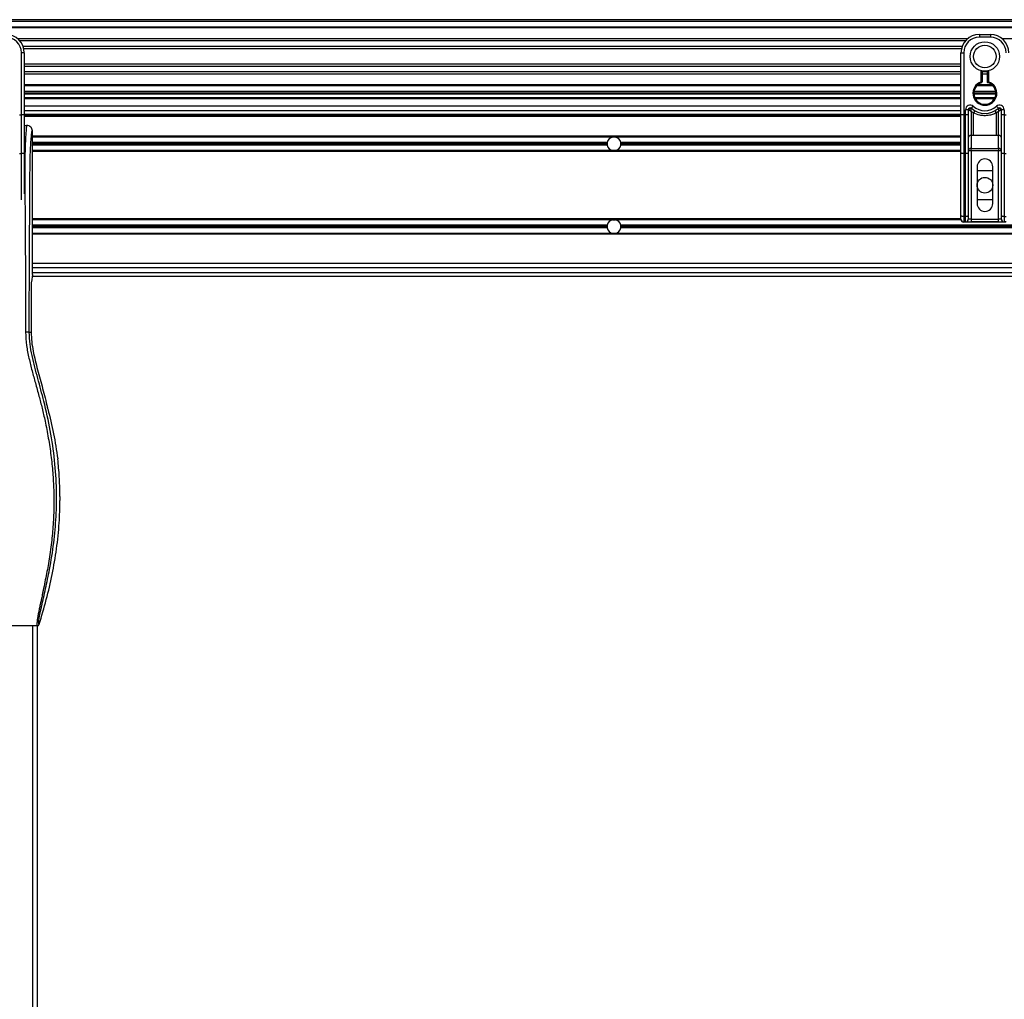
# Model space of a CAD drawing. Header units: millimetres. Extents: x 0 to 420, y 0 to 297.
# Tile 31 of 88: x 72 to 91, y 217 to 236. Entities that reach past the tile are written whole.
import ezdxf

# ---------------------------------------------------------------- set-up
doc = ezdxf.new("R2010")
doc.units = ezdxf.units.MM

msp = doc.modelspace()

# ---------------------------------------------------------------- linework, layer by layer
at = {"color": 7, "linetype": 'Continuous', "lineweight": 25}
for p, q in [((217.24314, 235.84837), (58.0359, 235.84837)), ((217.24314, 235.81299), (58.0359, 235.81299)), ((217.24314, 235.70685), (58.0359, 235.70685)), ((217.24314, 235.68881), (58.0359, 235.68881)), ((89.92033, 235.48042), (71.63926, 235.48042)), ((89.8796, 235.43937), (71.67998, 235.43937)), ((90.15028, 235.56533), (90.36255, 235.56533)), ((90.15028, 235.56533), (90.15028, 235.51226)), ((90.36255, 235.51226), (90.15028, 235.51226)), ((90.36255, 235.56533), (90.36255, 235.51226)), ((108.87357, 235.48042), (90.5925, 235.48042)), ((71.71003, 234.01798), (71.71003, 235.21154)), ((71.7631, 235.21154), (71.71003, 235.21154)), ((89.81822, 235.33363), (71.74137, 235.33363)), ((89.80437, 235.28584), (71.75521, 235.28584)), ((71.7631, 235.21154), (71.7631, 234.89933)), ((89.79648, 235.21154), (89.84955, 235.21154)), ((89.79648, 234.89933), (89.79648, 235.21154)), ((89.84955, 235.21154), (89.84955, 234.01798)), ((89.79648, 234.99573), (71.7631, 234.99573)), ((89.79648, 234.94793), (71.7631, 234.94793)), ((71.7631, 234.89933), (71.7631, 234.67464)), ((89.79648, 234.84219), (71.7631, 234.84219)), ((89.79648, 234.67464), (89.79648, 234.89933)), ((90.18566, 234.652), (90.18566, 234.86652)), ((90.20335, 234.86256), (90.20335, 234.652)), ((90.30948, 234.84219), (90.20335, 234.84219)), ((90.30948, 234.63873), (90.30948, 234.86256)), ((90.32717, 234.86652), (90.32717, 234.652)), ((89.79648, 234.80115), (71.7631, 234.80115)), ((71.7631, 234.67464), (71.7631, 234.01798)), ((89.79648, 234.01798), (89.79648, 234.67464)), ((90.1911, 234.63517), (90.18566, 234.652)), ((90.20335, 234.652), (90.18566, 234.652)), ((90.30948, 234.80115), (90.20335, 234.80115)), ((89.79648, 234.59275), (71.7631, 234.59275)), ((89.79648, 234.57471), (71.7631, 234.57471)), ((89.79648, 234.46857), (71.7631, 234.46857)), ((90.46572, 234.46857), (90.04711, 234.46857)), ((90.41464, 234.57471), (90.09819, 234.57471)), ((90.39642, 234.59275), (90.11641, 234.59275)), ((89.79648, 234.43319), (71.7631, 234.43319)), ((89.79648, 234.4155), (71.7631, 234.4155)), ((89.79648, 234.34474), (71.7631, 234.34474)), ((89.79648, 234.32705), (71.7631, 234.32705)), ((89.64863, 234.4155), (89.64863, 234.43319)), ((89.7017, 234.43319), (89.7017, 234.4155)), ((90.46869, 234.43319), (90.04414, 234.43319)), ((90.46795, 234.4155), (90.04488, 234.4155)), ((90.44939, 234.34474), (90.06344, 234.34474)), ((90.44025, 234.32705), (90.07258, 234.32705)), ((90.3201, 234.4155), (90.32084, 234.43319)), ((90.33853, 234.43319), (90.33785, 234.4155)), ((89.79648, 234.18554), (71.7631, 234.18554)), ((89.79648, 234.09709), (71.7631, 234.09709)), ((89.88493, 234.01798), (89.88493, 234.11675)), ((89.938, 234.11675), (89.88493, 234.11675)), ((89.938, 234.11675), (89.938, 234.01798)), ((89.94309, 234.11305), (89.938, 234.11305)), ((90.03513, 234.05538), (89.99107, 234.08213)), ((89.99107, 234.08213), (89.99107, 233.62037)), ((89.99697, 234.14312), (90.03234, 234.18268)), ((90.52176, 234.08213), (90.47769, 234.05538)), ((90.48048, 234.18268), (90.51586, 234.14312)), ((90.52176, 233.62037), (90.52176, 234.08213)), ((90.57483, 234.11305), (90.56974, 234.11305)), ((90.57483, 234.01798), (90.57483, 234.11675)), ((90.6279, 234.11675), (90.57483, 234.11675)), ((90.6279, 234.11675), (90.6279, 234.01798)), ((71.67465, 234.01798), (71.71003, 234.01798)), ((71.7631, 234.01798), (71.71003, 234.01798)), ((71.71003, 233.27038), (71.71003, 234.01798)), ((89.79648, 234.02279), (71.7631, 234.02279)), ((71.7631, 234.01798), (71.7631, 233.29281)), ((89.79648, 234.0051), (71.7631, 234.0051)), ((89.79648, 233.98741), (71.7631, 233.98741)), ((89.84955, 234.01798), (89.79648, 234.01798)), ((89.79648, 233.29281), (89.79648, 234.01798)), ((89.84955, 234.01798), (89.84955, 233.27038)), ((89.84955, 234.01798), (89.88493, 234.01798)), ((89.88493, 233.27038), (89.88493, 234.01798)), ((89.938, 234.01798), (89.88493, 234.01798)), ((89.938, 234.01798), (89.938, 233.29281)), ((90.03513, 233.62037), (90.03513, 234.05538)), ((90.47769, 233.62037), (90.47769, 234.05538)), ((90.6279, 234.01798), (90.57483, 234.01798)), ((90.57483, 233.29281), (90.57483, 234.01798)), ((90.6279, 234.01798), (90.6279, 233.27038)), ((90.6279, 234.01798), (90.66328, 234.01798)), ((71.7631, 233.81405), (71.81577, 233.81405)), ((71.92231, 230.94832), (71.92231, 233.70792)), ((89.79648, 233.60708), (71.92231, 233.60708)), ((83.09577, 233.59116), (71.92231, 233.59116)), ((83.13895, 233.59116), (83.09577, 233.59116)), ((89.79648, 233.59116), (83.13895, 233.59116)), ((90.03513, 233.62037), (89.99107, 233.62037)), ((89.99107, 233.62037), (89.99107, 233.36989)), ((90.52176, 233.62037), (90.47769, 233.62037)), ((90.52176, 233.36989), (90.52176, 233.62037)), ((82.98702, 233.48503), (71.92231, 233.48503)), ((82.98469, 233.46026), (71.92231, 233.46026)), ((82.98702, 233.43549), (71.92231, 233.43549)), ((83.09577, 233.32936), (71.92231, 233.32936)), ((83.13895, 233.32936), (83.09577, 233.32936)), ((89.79648, 233.32936), (83.13895, 233.32936)), ((89.79648, 233.48503), (83.2477, 233.48503)), ((89.79648, 233.43549), (83.2477, 233.43549)), ((89.79648, 233.46026), (83.25003, 233.46026)), ((89.99107, 233.32642), (89.938, 233.32642)), ((89.99107, 233.36989), (90.52176, 233.36989)), ((89.99107, 233.32642), (89.99107, 233.36989)), ((89.99107, 233.32642), (89.99107, 232.00971)), ((90.52176, 233.32642), (89.99107, 233.32642)), ((90.52176, 233.36989), (90.52176, 233.32642)), ((90.52176, 232.00971), (90.52176, 233.32642)), ((90.57483, 233.32642), (90.52176, 233.32642)), ((71.71003, 233.27038), (71.67465, 233.27038)), ((71.71003, 232.38441), (71.71003, 233.27038)), ((71.7631, 233.29281), (71.7631, 232.49636)), ((89.79648, 233.31344), (71.92231, 233.31344)), ((89.79648, 232.0812), (89.79648, 233.29281)), ((89.88493, 233.27038), (89.84955, 233.27038)), ((89.84955, 233.27038), (89.84955, 232.05877)), ((89.88493, 232.05877), (89.88493, 233.27038)), ((89.938, 233.29281), (89.938, 232.0812)), ((90.57483, 232.0812), (90.57483, 233.29281)), ((90.66328, 233.27038), (90.6279, 233.27038)), ((90.6279, 233.27038), (90.6279, 232.05877)), ((90.10605, 233.01802), (90.10605, 232.31043)), ((90.10605, 232.94726), (90.40678, 232.94726)), ((90.40678, 232.31043), (90.40678, 233.01802)), ((90.40678, 232.38119), (90.10605, 232.38119)), ((89.79648, 232.01501), (71.92231, 232.01501)), ((83.09577, 231.99909), (71.92231, 231.99909)), ((83.09577, 231.99909), (83.13895, 231.99909)), ((89.79755, 231.99909), (83.13895, 231.99909)), ((89.79648, 232.00971), (89.79648, 232.0812)), ((89.84955, 232.05877), (89.88493, 232.05877)), ((89.84955, 232.05877), (89.84955, 231.95664)), ((89.88493, 231.95664), (89.88493, 232.05877)), ((89.938, 232.0812), (89.938, 232.00971)), ((89.99107, 232.00971), (89.938, 232.00971)), ((89.99107, 232.00971), (89.99107, 231.95664)), ((89.99107, 232.00971), (90.52176, 232.00971)), ((90.57483, 232.00971), (90.52176, 232.00971)), ((90.52176, 231.95664), (90.52176, 232.00971)), ((90.57483, 232.00971), (90.57483, 232.0812)), ((90.6279, 232.05877), (90.66328, 232.05877)), ((90.6279, 232.05877), (90.6279, 231.95664)), ((82.98702, 231.89295), (71.92231, 231.89295)), ((82.98469, 231.86819), (71.92231, 231.86819)), ((82.98702, 231.84342), (71.92231, 231.84342)), ((104.79588, 231.89295), (83.2477, 231.89295)), ((104.79588, 231.84342), (83.2477, 231.84342)), ((104.79355, 231.86819), (83.25003, 231.86819)), ((89.88493, 231.95664), (89.84955, 231.95664)), ((89.84986, 231.95664), (89.84986, 231.95217)), ((90.66297, 231.95217), (89.84986, 231.95217)), ((89.88493, 231.95664), (89.99107, 231.95664)), ((90.52176, 231.95664), (89.99107, 231.95664)), ((90.52176, 231.95664), (90.6279, 231.95664)), ((90.66328, 231.95664), (90.6279, 231.95664)), ((83.09577, 231.73728), (71.92231, 231.73728)), ((113.1861, 231.72136), (71.92231, 231.72136)), ((83.13895, 231.73728), (83.09577, 231.73728)), ((104.90463, 231.73728), (83.13895, 231.73728)), ((113.17777, 231.1606), (71.92231, 231.1606)), ((113.18249, 231.07215), (71.92231, 231.07215)), ((71.92231, 230.94832), (71.90176, 230.80705)), ((71.91716, 230.91294), (113.19118, 230.91294)), ((71.92231, 230.9837), (113.18563, 230.9837)), ((71.89726, 230.71609), (71.89726, 229.83387)), ((71.86035, 229.83387), (71.89726, 229.83387)), ((72.21974, 228.35922), (72.21248, 228.38848)), ((72.41623, 227.35014), (72.41047, 227.3989)), ((72.453, 226.6724), (72.453, 226.59611)), ((68.8174, 224.19086), (72.01997, 224.19086)), ((71.92231, 224.19086), (71.92231, 202.3264)), ((72.01076, 224.19086), (72.01076, 202.3264))]:
    msp.add_line(p, q, dxfattribs=at)
at = {"color": 7, "linetype": 'Continuous', "lineweight": 25, "flags": 128}
for points in [[(71.7631, 233.29281), (71.76208, 233.28843), (71.75906, 233.28422), (71.75416, 233.28035), (71.74756, 233.27695), (71.73952, 233.27416), (71.73034, 233.27209), (71.72039, 233.27081), (71.71003, 233.27038)], [(89.84955, 233.27038), (89.8392, 233.27081), (89.82924, 233.27209), (89.82007, 233.27416), (89.81203, 233.27695), (89.80543, 233.28035), (89.80052, 233.28422), (89.7975, 233.28843), (89.79648, 233.29281)], [(89.938, 233.29281), (89.93698, 233.28843), (89.93396, 233.28422), (89.92906, 233.28035), (89.92246, 233.27695), (89.91441, 233.27416), (89.90524, 233.27209), (89.89528, 233.27081), (89.88493, 233.27038)], [(90.6279, 233.27038), (90.61754, 233.27081), (90.60759, 233.27209), (90.59841, 233.27416), (90.59037, 233.27695), (90.58377, 233.28035), (90.57887, 233.28422), (90.57585, 233.28843), (90.57483, 233.29281)], [(89.84955, 232.05877), (89.8392, 232.0592), (89.82924, 232.06048), (89.82007, 232.06255), (89.81203, 232.06534), (89.80543, 232.06874), (89.80052, 232.07262), (89.7975, 232.07683), (89.79648, 232.0812)], [(89.938, 232.0812), (89.93698, 232.07683), (89.93396, 232.07262), (89.92906, 232.06874), (89.92246, 232.06534), (89.91441, 232.06255), (89.90524, 232.06048), (89.89528, 232.0592), (89.88493, 232.05877)], [(90.6279, 232.05877), (90.61754, 232.0592), (90.60759, 232.06048), (90.59841, 232.06255), (90.59037, 232.06534), (90.58377, 232.06874), (90.57887, 232.07262), (90.57585, 232.07683), (90.57483, 232.0812)]]:
    msp.add_lwpolyline(points, dxfattribs=at)
at = {"color": 7, "linetype": 'Continuous', "lineweight": 25}
for centre, radius in [((90.25641, 235.14078), 0.28324), ((90.25641, 235.14078), 0.21786), ((90.25641, 232.66422), 0.15036)]:
    msp.add_circle(centre, radius, dxfattribs=at)
for centre, radius, start, end in [((71.40931, 235.21154), 0.35379, 0, 90), ((71.40931, 235.21154), 0.30072, 0, 90), ((90.15028, 235.21154), 0.35379, 90, 180), ((90.15028, 235.21154), 0.30072, 90, 180), ((90.36255, 235.21154), 0.35379, 0, 90), ((90.36255, 235.21154), 0.30072, 0, 90), ((90.25641, 234.43319), 0.22997, 107.920213, 72.079787), ((90.18566, 234.652), 0.01769, 287.920213, 0), ((90.25641, 234.43319), 0.21228, 107.920213, 75.522488), ((89.97338, 234.11675), 0.08845, 48.189685, 180), ((89.97338, 234.11675), 0.03538, 48.189685, 180), ((89.97338, 234.11675), 0.03538, 48.190689, 179.99948), ((89.98438, 234.09283), 0.04598, 75.207531, 153.906305), ((90.25641, 234.43319), 0.38917, 228.189685, 311.810315), ((90.25641, 234.43319), 0.3361, 228.189685, 311.810315), ((90.25476, 233.94171), 0.2473, 141.327049, 152.635406), ((90.25807, 233.94171), 0.2473, 27.364594, 38.672951), ((90.53945, 234.11675), 0.08845, 0, 131.810315), ((90.53945, 234.11675), 0.03538, 0, 131.810315), ((90.53945, 234.11675), 0.03538, 0.00052, 131.809311), ((90.52845, 234.09283), 0.04598, 26.093695, 104.792469), ((83.11736, 233.46026), 0.13267, 99.366789, 169.241682), ((83.11736, 233.46026), 0.13267, 10.758318, 80.633211), ((89.9867, 233.57157), 0.04899, 84.888926, 173.756454), ((90.52612, 233.57157), 0.04899, 6.243546, 95.111074), ((83.11736, 233.46026), 0.13267, 169.241682, 180), ((83.11736, 233.46026), 0.13267, 180, 190.758318), ((83.11736, 233.46026), 0.13267, 190.758318, 260.633211), ((83.11736, 233.46026), 0.13267, 279.366789, 349.241682), ((83.11736, 233.46026), 0.13267, 0, 10.758318), ((83.11736, 233.46026), 0.13267, 349.241682, 0), ((89.9867, 233.32109), 0.04899, 84.888926, 173.756454), ((90.52612, 233.32109), 0.04899, 6.243546, 95.111074), ((90.25641, 233.01802), 0.15036, 0, 180), ((90.25641, 232.31043), 0.15036, 180, 0), ((83.11736, 231.86819), 0.13267, 99.366789, 169.241682), ((83.11736, 231.86819), 0.13267, 10.758318, 80.633211), ((89.84955, 232.00971), 0.05307, 180, 270), ((89.88493, 232.00971), 0.05307, 270, 0), ((90.6279, 232.00971), 0.05307, 180, 270), ((83.11736, 231.86819), 0.13267, 169.241682, 180), ((83.11736, 231.86819), 0.13267, 180, 190.758318), ((83.11736, 231.86819), 0.13267, 190.758318, 260.633211), ((83.11736, 231.86819), 0.13267, 279.366789, 349.241682), ((83.11736, 231.86819), 0.13267, 360, 10.758318), ((83.11736, 231.86819), 0.13267, 349.241682, 360)]:
    msp.add_arc(centre, radius, start, end, dxfattribs=at)
for centre, major_axis, ratio, start_param, end_param in [((89.84986, 232.00524), (0.03753, -0.03753), 0.99997462, 3.92702889, 5.49774907), ((71.90655, 230.71609), (0, 0.10614), 0.08748866, 0.54148158, 1.57079633)]:
    msp.add_ellipse(centre, major_axis=major_axis, ratio=ratio, start_param=start_param, end_param=end_param, dxfattribs=at)
for points, knots in [([(90.30948, 234.63873), (90.30963, 234.63884), (90.30992, 234.63906), (90.31209, 234.64074), (90.31539, 234.64326), (90.32015, 234.64684), (90.3243, 234.64991), (90.32677, 234.65171), (90.32713, 234.65197), (90.32717, 234.652)], [0, 0, 0, 0, 0.161949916, 0.32336195, 0.497277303, 0.706289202, 0.957360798, 0.994804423, 1, 1, 1, 1]), ([(89.94309, 234.11305), (89.942, 234.11384), (89.93966, 234.11554), (89.9382, 234.11661), (89.93805, 234.11672), (89.938, 234.11675)], [0, 0, 0, 0, 0.37275472, 0.80355374, 1, 1, 1, 1]), ([(89.99107, 234.08213), (89.99099, 234.08218), (89.99086, 234.08226), (89.99066, 234.08238), (89.99043, 234.08252), (89.99009, 234.08273), (89.98956, 234.08306), (89.98876, 234.08355), (89.98753, 234.08431), (89.98564, 234.08548), (89.98269, 234.0873), (89.97793, 234.09025), (89.96917, 234.09573), (89.96061, 234.10122), (89.95057, 234.10785), (89.94629, 234.11083), (89.94309, 234.11305)], [0, 0, 0, 0, 0.004190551, 0.006856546, 0.010500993, 0.016082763, 0.024633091, 0.037736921, 0.057844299, 0.088796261, 0.136822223, 0.212882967, 0.340573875, 0.611715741, 0.709873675, 1, 1, 1, 1]), ([(89.99107, 234.08213), (89.99107, 234.08222), (89.99108, 234.08242), (89.9911, 234.08272), (89.99112, 234.0831), (89.99115, 234.08364), (89.9912, 234.08447), (89.99128, 234.08578), (89.9914, 234.08782), (89.99161, 234.09106), (89.99197, 234.0964), (89.99276, 234.10671), (89.99372, 234.11687), (89.99502, 234.12868), (89.99565, 234.13361), (89.99612, 234.13728)], [0, 0, 0, 0, 0.00426596, 0.00889009, 0.01380627, 0.02144646, 0.0333306, 0.05185022, 0.08082575, 0.12657636, 0.20045088, 0.32751798, 0.61268516, 0.71115998, 1, 1, 1, 1]), ([(89.99697, 234.14312), (89.99695, 234.14307), (89.99691, 234.14293), (89.99666, 234.14127), (89.99629, 234.13854), (89.99612, 234.13728)], [0, 0, 0, 0, 0.19789451, 0.62975779, 1, 1, 1, 1]), ([(90.51586, 234.14312), (90.51589, 234.14299), (90.51595, 234.14271), (90.51627, 234.14056), (90.51658, 234.13825), (90.51671, 234.13728)], [0, 0, 0, 0, 0.3358482, 0.72238304, 1, 1, 1, 1]), ([(90.51671, 234.13728), (90.51718, 234.13361), (90.51781, 234.12868), (90.5191, 234.11687), (90.52007, 234.10671), (90.52086, 234.0964), (90.52122, 234.09106), (90.52143, 234.08782), (90.52155, 234.08578), (90.52163, 234.08447), (90.52168, 234.08364), (90.52171, 234.0831), (90.52173, 234.08272), (90.52174, 234.08242), (90.52175, 234.08222), (90.52176, 234.08213)], [0, 0, 0, 0, 0.28884002, 0.387314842, 0.67248202, 0.79954912, 0.873423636, 0.919174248, 0.94814978, 0.966669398, 0.978553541, 0.986193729, 0.991109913, 0.995734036, 1, 1, 1, 1]), ([(90.56974, 234.11305), (90.56654, 234.11083), (90.56226, 234.10785), (90.55222, 234.10122), (90.54366, 234.09573), (90.53489, 234.09025), (90.53014, 234.0873), (90.52719, 234.08548), (90.5253, 234.08431), (90.52407, 234.08355), (90.52327, 234.08306), (90.52274, 234.08273), (90.5224, 234.08252), (90.52217, 234.08238), (90.52197, 234.08226), (90.52184, 234.08218), (90.52176, 234.08213)], [0, 0, 0, 0, 0.290126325, 0.388284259, 0.659426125, 0.787117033, 0.863177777, 0.911203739, 0.942155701, 0.962263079, 0.975366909, 0.983917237, 0.989499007, 0.993143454, 0.995809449, 1, 1, 1, 1]), ([(90.57483, 234.11675), (90.5747, 234.11666), (90.57443, 234.11647), (90.57256, 234.11509), (90.57058, 234.11366), (90.56974, 234.11305)], [0, 0, 0, 0, 0.33368437, 0.72015173, 1, 1, 1, 1]), ([(90.47769, 234.05538), (90.45324, 234.04422), (90.40364, 234.02159), (90.3237, 234.00364), (90.24148, 233.99908), (90.14249, 234.00987), (90.07599, 234.03806), (90.03513, 234.05538)], [0, 0, 0, 0, 0.17534777, 0.35557936, 0.53101844, 0.71188108, 1, 1, 1, 1]), ([(71.81577, 233.81405), (71.81478, 233.81378), (71.81266, 233.8132), (71.80984, 233.80755), (71.80673, 233.795), (71.80441, 233.77609), (71.80232, 233.75107), (71.80023, 233.72176), (71.7972, 233.67891), (71.7936, 233.6288), (71.7904, 233.57764), (71.78673, 233.51113), (71.78298, 233.42536), (71.77966, 233.31189), (71.7775, 233.17821), (71.77684, 233.07201), (71.77666, 233.00062), (71.77662, 232.97249), (71.7766, 232.94301), (71.77661, 232.91209), (71.77665, 232.87965), (71.77672, 232.8456), (71.77687, 232.78638), (71.77721, 232.69712), (71.77786, 232.56221), (71.77881, 232.39534), (71.78009, 232.19077), (71.78111, 232.03392), (71.78177, 231.93421), (71.78199, 231.90176), (71.78223, 231.8662), (71.78249, 231.82744), (71.78278, 231.78537), (71.78308, 231.73989), (71.78341, 231.69089), (71.7839, 231.6162), (71.78457, 231.51431), (71.78535, 231.39154), (71.78623, 231.24837), (71.7871, 231.09808), (71.78801, 230.92747), (71.78901, 230.70732), (71.78987, 230.43463), (71.79032, 230.12678), (71.79001, 229.92971), (71.78986, 229.83583)], [0, 0, 0, 0, 0.00965422, 0.02080777, 0.03106144, 0.04695632, 0.05363076, 0.06332171, 0.07944787, 0.09513433, 0.11098812, 0.1264164, 0.15394151, 0.18248268, 0.21412153, 0.25173969, 0.25807756, 0.26470639, 0.27164528, 0.2789144, 0.28653502, 0.29452959, 0.30292173, 0.32825756, 0.35736257, 0.39783448, 0.44561968, 0.50125245, 0.50814496, 0.51574476, 0.52407276, 0.53315127, 0.54300388, 0.5536554, 0.56513175, 0.57745987, 0.6061763, 0.63677252, 0.6637765, 0.70682954, 0.7424198, 0.78369849, 0.86155909, 0.93405144, 1, 1, 1, 1]), ([(71.92231, 233.70792), (71.9207, 233.72185), (71.91749, 233.7497), (71.89282, 233.78477), (71.85762, 233.80927), (71.82974, 233.81246), (71.81577, 233.81405)], [0, 0, 0, 0, 0.24994474, 0.4997361, 0.74942287, 1, 1, 1, 1]), ([(71.86035, 229.83387), (71.8606, 229.92926), (71.86111, 230.12327), (71.86211, 230.41905), (71.86329, 230.72003), (71.86458, 231.00979), (71.86593, 231.28473), (71.86695, 231.4813), (71.86767, 231.61312), (71.86804, 231.68104), (71.86843, 231.75027), (71.86882, 231.8208), (71.86923, 231.89264), (71.86964, 231.96468), (71.87008, 232.0408), (71.87058, 232.12491), (71.87115, 232.22202), (71.8718, 232.33212), (71.8725, 232.45014), (71.87327, 232.58102), (71.87415, 232.72183), (71.87528, 232.872), (71.87675, 233.01382), (71.87884, 233.14374), (71.88182, 233.26119), (71.88621, 233.37118), (71.89137, 233.46073), (71.89658, 233.53545), (71.90139, 233.59613), (71.9056, 233.64837), (71.90971, 233.68188), (71.91287, 233.69577), (71.91552, 233.70263), (71.91767, 233.70608), (71.91996, 233.7079), (71.92152, 233.70791), (71.92231, 233.70792)], [0, 0, 0, 0, 0.06946876, 0.14129082, 0.21546943, 0.28878046, 0.35249328, 0.41592792, 0.43212319, 0.44863682, 0.46546884, 0.48261925, 0.50008806, 0.51787528, 0.53516899, 0.55562395, 0.57924015, 0.60601761, 0.63595633, 0.6653451, 0.70151587, 0.73871879, 0.77505525, 0.80544439, 0.8348007, 0.86386977, 0.89313471, 0.91269266, 0.93347159, 0.95287654, 0.9643483, 0.97519881, 0.98089522, 0.9869973, 0.99335869, 1, 1, 1, 1]), ([(90.47769, 233.62037), (90.39503, 233.62197), (90.2475, 233.62483), (90.09999, 233.62173), (90.03513, 233.62037)], [0, 0, 0, 0, 0.56028269, 1, 1, 1, 1]), ([(71.78986, 229.83583), (71.79437, 229.7502), (71.80327, 229.58088), (71.85432, 229.33338), (71.91377, 229.09357), (71.98068, 228.85229), (72.04779, 228.61276), (72.11066, 228.36898), (72.1725, 228.10018), (72.23132, 227.79831), (72.28137, 227.46623), (72.31598, 227.13245), (72.33513, 226.79222), (72.33684, 226.44547), (72.32029, 226.09333), (72.2912, 225.79807), (72.25916, 225.56288), (72.23189, 225.39281), (72.20233, 225.22995), (72.17073, 225.0699), (72.14497, 224.94069), (72.12541, 224.84631), (72.11334, 224.7884), (72.10048, 224.72773), (72.08708, 224.66452), (72.07442, 224.60455), (72.06345, 224.55262), (72.05479, 224.51082), (72.04674, 224.47138), (72.03934, 224.43421), (72.03028, 224.38708), (72.02054, 224.33277), (72.01254, 224.27904), (72.00846, 224.23813), (72.00849, 224.21035), (72.01204, 224.19372), (72.0173, 224.19183), (72.01997, 224.19086)], [0, 0, 0, 0, 0.04160653, 0.08226074, 0.12245889, 0.1616664, 0.20386052, 0.2432792, 0.2839298, 0.33780621, 0.39261111, 0.44698337, 0.50073596, 0.55806337, 0.61532566, 0.6718893, 0.70210574, 0.73061316, 0.75553933, 0.78249837, 0.80981288, 0.81990969, 0.83084412, 0.83979376, 0.85178742, 0.86465434, 0.87277824, 0.88130026, 0.88914766, 0.89676817, 0.90488939, 0.92066257, 0.93675069, 0.95253734, 0.96796219, 0.98367471, 1, 1, 1, 1]), ([(71.86035, 229.83387), (71.85873, 229.83411), (71.85539, 229.83459), (71.83873, 229.83523), (71.81581, 229.8357), (71.7983, 229.83579), (71.78986, 229.83583)], [0, 0, 0, 0, 0.24120147, 0.5, 0.75879853, 1, 1, 1, 1]), ([(72.05391, 224.21578), (72.05128, 224.21656), (72.04605, 224.21811), (72.04231, 224.23346), (72.04227, 224.26), (72.04648, 224.29923), (72.05477, 224.3505), (72.06666, 224.41227), (72.08148, 224.4828), (72.10398, 224.58535), (72.13573, 224.72597), (72.17465, 224.90268), (72.21424, 225.08701), (72.27354, 225.37838), (72.338, 225.77846), (72.38356, 226.28831), (72.39155, 226.81994), (72.35582, 227.37299), (72.27277, 227.94368), (72.17389, 228.3941), (72.08593, 228.72643), (72.02554, 228.94504), (71.96675, 229.16393), (71.91466, 229.38408), (71.8714, 229.60697), (71.86404, 229.75808), (71.86035, 229.83387)], [0, 0, 0, 0, 0.015402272, 0.030618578, 0.045897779, 0.061151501, 0.076352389, 0.091675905, 0.106966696, 0.122396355, 0.153119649, 0.184139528, 0.214645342, 0.245755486, 0.329565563, 0.412909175, 0.496082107, 0.589592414, 0.683867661, 0.778085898, 0.815100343, 0.852119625, 0.889102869, 0.926017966, 0.962896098, 1, 1, 1, 1]), ([(71.89726, 229.83387), (71.89975, 229.77325), (71.90474, 229.65192), (71.94648, 229.41005), (72.01899, 229.10962), (72.12125, 228.75099), (72.18207, 228.50931), (72.21248, 228.38848)], [0, 0, 0, 0, 0.12264871, 0.2454767, 0.49573627, 0.74787131, 1, 1, 1, 1]), ([(72.21974, 228.35922), (72.25874, 228.20076), (72.33685, 227.88332), (72.3859, 227.56055), (72.41047, 227.3989)], [0, 0, 0, 0, 0.499185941, 1, 1, 1, 1]), ([(72.453, 226.6724), (72.45097, 226.78545), (72.44691, 227.01181), (72.42646, 227.23728), (72.41623, 227.35014)], [0, 0, 0, 0, 0.49941172, 1, 1, 1, 1]), ([(72.05391, 224.21578), (72.10089, 224.3738), (72.19495, 224.69022), (72.30687, 225.1747), (72.39124, 225.66729), (72.44221, 226.14252), (72.4496, 226.45308), (72.453, 226.59611)], [0, 0, 0, 0, 0.2041389, 0.40877747, 0.6153735, 0.8228525, 1, 1, 1, 1]), ([(72.01997, 224.19086), (72.02373, 224.1912), (72.03124, 224.19189), (72.04133, 224.1973), (72.04956, 224.2053), (72.05246, 224.21228), (72.05391, 224.21578)], [0, 0, 0, 0, 0.24967543, 0.49939281, 0.74914799, 1, 1, 1, 1])]:
    msp.add_open_spline(points, degree=3, knots=knots, dxfattribs=at)

doc.saveas('drawing.dxf')
